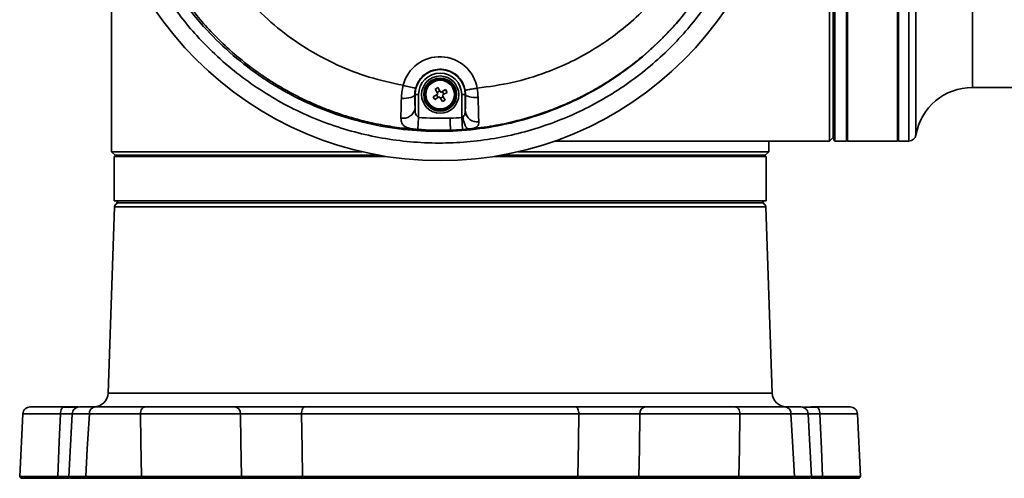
# Model space of a CAD drawing. Header units: millimetres. Extents: x 8 to 345, y 77 to 290.
# Tile 19 of 30: x 285.81 to 291.97, y 133.46 to 136.33. Entities that reach past the tile are written whole.
import ezdxf

# ---------------------------------------------------------------- set-up
doc = ezdxf.new("R2010")
doc.units = ezdxf.units.MM

msp = doc.modelspace()

# ---------------------------------------------------------------- linework, layer by layer
at = {"color": 7, "linetype": 'Continuous', "lineweight": 35}
for p, q in [((290.901001, 135.57846), (290.901001, 139.632998)), ((290.907706, 139.639703), (290.907706, 135.571755)), ((290.97923, 135.571755), (290.97923, 139.639703)), ((290.985936, 135.571755), (290.985936, 139.639703)), ((291.298855, 135.571755), (291.298855, 139.639703)), ((291.30556, 139.639703), (291.30556, 135.571755)), ((291.370907, 135.571755), (291.370907, 139.639703)), ((291.414973, 139.60252), (291.414973, 135.608938)), ((291.768233, 135.907025), (291.768233, 139.304433)), ((290.89653, 137.605729), (290.89653, 135.594106)), ((290.874179, 135.571755), (290.874179, 137.505148)), ((286.381555, 136.954751), (286.381555, 135.504701)), ((288.438127, 135.881564), (288.423962, 135.906099)), ((291.768233, 135.907025), (306.108868, 135.907025)), ((288.279316, 135.862323), (288.280851, 135.862323)), ((288.280851, 135.774988), (288.280851, 135.862323)), ((288.280851, 135.862323), (288.303194, 135.862323)), ((288.303194, 135.862323), (288.303194, 135.72236)), ((288.418639, 135.86257), (288.394104, 135.848405)), ((288.394104, 135.848405), (288.403939, 135.831371)), ((288.403939, 135.831371), (288.428473, 135.845536)), ((288.406928, 135.896264), (288.421093, 135.871729)), ((288.424464, 135.843221), (288.414629, 135.860255)), ((288.418778, 135.875739), (288.435812, 135.885574)), ((288.437633, 135.843081), (288.451798, 135.818547)), ((288.456982, 135.848906), (288.439948, 135.839071)), ((288.471822, 135.893275), (288.447287, 135.87911)), ((288.451297, 135.881425), (288.461131, 135.864391)), ((288.468832, 135.828381), (288.454667, 135.852916)), ((288.457122, 135.862076), (288.481656, 135.876241)), ((288.481656, 135.876241), (288.471822, 135.893275)), ((288.59491, 135.862323), (288.572566, 135.862323)), ((288.572566, 135.721941), (288.572566, 135.862323)), ((288.596886, 135.862323), (288.594703, 135.889338)), ((288.59491, 135.862323), (288.59491, 135.757905)), ((288.596886, 135.862323), (288.59491, 135.862323)), ((288.297314, 135.644629), (288.302932, 135.71889)), ((288.572566, 135.721941), (288.580682, 135.725029)), ((288.578144, 135.643923), (288.572784, 135.718887)), ((290.89653, 135.672336), (290.901001, 135.672336)), ((288.616168, 135.647132), (288.578144, 135.643923)), ((290.874179, 135.571755), (290.89653, 135.594106)), ((289.155651, 135.571755), (290.874179, 135.571755)), ((290.494206, 135.504701), (290.494206, 135.571755)), ((290.901001, 135.57846), (290.907706, 135.571755)), ((290.907706, 135.571755), (290.97923, 135.571755)), ((290.97923, 135.571755), (290.985936, 135.57846)), ((290.985936, 135.571755), (291.298855, 135.571755)), ((291.298855, 135.57846), (291.30556, 135.571755)), ((291.30556, 135.571755), (291.370907, 135.571755)), ((286.381555, 135.504701), (286.403906, 135.482349)), ((286.381555, 135.504701), (287.950103, 135.504701)), ((286.398318, 135.475644), (286.398318, 135.196252)), ((288.098787, 135.475644), (286.398318, 135.475644)), ((286.403906, 135.482349), (286.403906, 135.475644)), ((288.059059, 135.482349), (286.403906, 135.482349)), ((289.282353, 135.475644), (288.776973, 135.475644)), ((290.471854, 135.482349), (288.816701, 135.482349)), ((288.925657, 135.504701), (290.494206, 135.504701)), ((290.477442, 135.475644), (289.282353, 135.475644)), ((290.471854, 135.482349), (290.494206, 135.504701)), ((290.471854, 135.475644), (290.471854, 135.482349)), ((290.477442, 135.196252), (290.477442, 135.475644)), ((289.282353, 135.196252), (286.398318, 135.196252)), ((286.426258, 135.196252), (286.415082, 135.185076)), ((286.415082, 135.185076), (286.415082, 135.179099)), ((290.460679, 135.185076), (286.415082, 135.185076)), ((290.477442, 135.196252), (289.282353, 135.196252)), ((290.460679, 135.185076), (290.449503, 135.196252)), ((290.460679, 135.179099), (290.460679, 135.185076)), ((286.400811, 135.159035), (286.360088, 133.992864)), ((290.474949, 135.159035), (286.400811, 135.159035)), ((290.515673, 133.992864), (290.474949, 135.159035)), ((286.360088, 133.992864), (290.515673, 133.992864)), ((286.277017, 133.906578), (286.591462, 133.906578)), ((287.587906, 133.906578), (289.287855, 133.906578)), ((290.284298, 133.906578), (290.598743, 133.906578)), ((290.757592, 133.906578), (290.792324, 133.906578)), ((290.796082, 133.905866), (290.760849, 133.905764)), ((285.82698, 133.864192), (285.807226, 133.470964)), ((285.828984, 133.864113), (285.828917, 133.864094)), ((286.135918, 133.864373), (286.114638, 133.468143)), ((286.56244, 133.863436), (286.243052, 133.863436)), ((289.305179, 133.863436), (287.570582, 133.863436)), ((290.632708, 133.863436), (290.31332, 133.863436)), ((290.761122, 133.468142), (290.739843, 133.864373)), ((291.046847, 133.864094), (291.046791, 133.864113)), ((291.068535, 133.470964), (291.04878, 133.864192)), ((286.049754, 133.459551), (286.044884, 133.470795)), ((286.114786, 133.470914), (286.125193, 133.459551)), ((286.220019, 133.47072), (286.568386, 133.47072)), ((286.227982, 133.459551), (286.220019, 133.47072)), ((286.575099, 133.459551), (286.227982, 133.459551)), ((286.575099, 133.459551), (286.568386, 133.47072)), ((287.186148, 133.459551), (287.19402, 133.470795)), ((287.575689, 133.47072), (289.300071, 133.47072)), ((287.57968, 133.459551), (287.575689, 133.47072)), ((289.296081, 133.459551), (287.57968, 133.459551)), ((289.296081, 133.459551), (289.300071, 133.47072)), ((289.681741, 133.470795), (289.689613, 133.459551)), ((290.307374, 133.47072), (290.300662, 133.459551)), ((290.647778, 133.459551), (290.300662, 133.459551)), ((290.307374, 133.47072), (290.655742, 133.47072)), ((290.655742, 133.47072), (290.647778, 133.459551)), ((290.750568, 133.459551), (290.760974, 133.470914)), ((290.830876, 133.470795), (290.826007, 133.459551))]:
    msp.add_line(p, q, dxfattribs=at)
at = {"color": 7, "linetype": 'Continuous', "lineweight": 35, "flags": 128}
for points in [[(288.195137, 135.838306), (288.210969, 135.838549), (288.226397, 135.839766), (288.240789, 135.841907), (288.253555, 135.844885), (288.264171, 135.848578), (288.272203, 135.852834), (288.277321, 135.857479), (288.279316, 135.862323)], [(288.596886, 135.862323), (288.59872, 135.85874), (288.603391, 135.85529), (288.610725, 135.852101), (288.62045, 135.849292), (288.632205, 135.846968), (288.645553, 135.845213), (288.659997, 135.844094), (288.675003, 135.843652)], [(286.062318, 133.86377), (286.062873, 133.872217), (286.064175, 133.880287), (286.066179, 133.887687), (286.06881, 133.894148), (286.071974, 133.899435), (286.075555, 133.903355), (286.079423, 133.905765), (286.083436, 133.906578)], [(286.56244, 133.863436), (286.563167, 133.871932), (286.564933, 133.880058), (286.567674, 133.887516), (286.57129, 133.894032), (286.575646, 133.899366), (286.580584, 133.903323), (286.585921, 133.905757), (286.591462, 133.906578)], [(287.570582, 133.863436), (287.571016, 133.871932), (287.57207, 133.880058), (287.573706, 133.887516), (287.575864, 133.894032), (287.578465, 133.899366), (287.581412, 133.903323), (287.584598, 133.905757), (287.587906, 133.906578)], [(289.305179, 133.863436), (289.304745, 133.871932), (289.303691, 133.880058), (289.302054, 133.887516), (289.299896, 133.894032), (289.297296, 133.899366), (289.294348, 133.903323), (289.291162, 133.905757), (289.287855, 133.906578)], [(290.31332, 133.863436), (290.312594, 133.871932), (290.310827, 133.880058), (290.308086, 133.887516), (290.304471, 133.894032), (290.300114, 133.899366), (290.295177, 133.903323), (290.289839, 133.905757), (290.284298, 133.906578)], [(290.813442, 133.86377), (290.812888, 133.872217), (290.811585, 133.880287), (290.809582, 133.887687), (290.80695, 133.894148), (290.803786, 133.899435), (290.800206, 133.903355), (290.796338, 133.905765), (290.792324, 133.906578)], [(286.044884, 133.470795), (286.054637, 133.690862), (286.062318, 133.86377)], [(286.243052, 133.863436), (286.230137, 133.643516), (286.220019, 133.47072)], [(286.568386, 133.47072), (286.565051, 133.690642), (286.56244, 133.863436)], [(287.19402, 133.470795), (287.191005, 133.690862), (287.188642, 133.86377)], [(287.570582, 133.863436), (287.57344, 133.643515), (287.575689, 133.47072)], [(289.300071, 133.47072), (289.302933, 133.690641), (289.305179, 133.863436)], [(289.687118, 133.86377), (289.68411, 133.643705), (289.681741, 133.470795)], [(290.31332, 133.863436), (290.309996, 133.643516), (290.307374, 133.47072)], [(290.655742, 133.47072), (290.64286, 133.690642), (290.632708, 133.863436)], [(290.813442, 133.86377), (290.823216, 133.643705), (290.830876, 133.470795)]]:
    msp.add_lwpolyline(points, dxfattribs=at)
at = {"color": 7, "linetype": 'Continuous', "lineweight": 35}
for centre, radius in [((288.43788, 137.605729), 2.156907), ((288.43788, 135.862323), 0.116543), ((288.43788, 135.862323), 0.103132), ((288.43788, 135.862323), 0.096427), ((288.43788, 135.862323), 0.089405)]:
    msp.add_circle(centre, radius, dxfattribs=at)
for centre, radius, start, end in [((288.435995, 135.862323), 0.237175, 9.7762745, 165.7676778), ((288.43788, 135.862323), 0.15703, 0, 180), ((288.43788, 135.862323), 0.134686, 0, 180), ((289.044492, 139.144778), 3.331349, 255.4238686, 256.8030771), ((291.768233, 135.548658), 0.358367, 90, 170.316412), ((288.20721, 135.78899), 0.07496, 258.7486818, 349.2342999), ((288.43788, 137.605729), 1.891659, 265.8509599, 271.8793388), ((288.43788, 137.605729), 1.891659, 271.8793388, 274.1400635), ((288.669685, 135.766426), 0.075259, 186.5010881, 277.4234047), ((288.43788, 137.605729), 1.966814, 271.8794634, 274.089537), ((291.370907, 135.616458), 0.044703, 270, 350.316412), ((286.423149, 135.158255), 0.022351, 111.1571044, 178), ((290.452611, 135.158255), 0.022351, 2, 68.8428956), ((286.270737, 133.995984), 0.089405, 270, 358), ((290.605024, 133.995984), 0.089405, 182, 270), ((286.282931, 133.866982), 0.040036, 98.4940854, 185.0814942), ((287.148962, 133.867216), 0.039829, 355.0365674, 81.2121613), ((289.726798, 133.867216), 0.039829, 98.7878387, 184.9634326), ((290.59283, 133.866982), 0.040036, 354.9185058, 81.5059146)]:
    msp.add_arc(centre, radius, start, end, dxfattribs=at)
for points, knots in [([(288.502414, 135.639974), (288.496059, 135.639776), (288.483281, 135.639379), (288.464004, 135.639018), (288.40623, 135.638467), (288.312214, 135.641272), (288.185472, 135.653537), (288.067596, 135.67248), (287.959394, 135.696429), (287.860897, 135.723898), (287.772016, 135.753527), (287.69253, 135.784102), (287.6194, 135.815742), (287.550311, 135.848899), (287.483151, 135.884412), (287.418505, 135.921829), (287.356394, 135.960973), (287.27094, 136.01935), (287.1668, 136.100103), (287.054317, 136.203154), (286.957191, 136.306406), (286.873092, 136.408944), (286.797257, 136.515163), (286.729757, 136.624206), (286.670503, 136.735377), (286.614115, 136.859549), (286.563126, 136.997387), (286.520539, 137.149046), (286.490531, 137.301585), (286.472814, 137.453904), (286.467385, 137.595082), (286.471369, 137.726257), (286.482715, 137.849053), (286.49976, 137.957443), (286.519452, 138.05058), (286.539107, 138.127989), (286.56234, 138.205939), (286.589289, 138.284243), (286.619508, 138.361242), (286.653147, 138.437375), (286.690465, 138.513049), (286.732657, 138.589931), (286.777935, 138.664219), (286.826177, 138.736046), (286.878234, 138.806802), (286.921765, 138.860589), (286.953997, 138.897996), (286.971828, 138.918133), (286.990337, 138.938461), (287.009538, 138.958961), (287.029446, 138.979609), (287.049236, 138.999539), (287.072274, 139.022094), (287.102169, 139.050374), (287.143729, 139.087788), (287.190432, 139.127187), (287.248611, 139.173131), (287.314571, 139.221209), (287.387572, 139.269251), (287.455446, 139.309903), (287.517077, 139.343809), (287.576589, 139.373903), (287.633751, 139.400478), (287.727134, 139.440436), (287.856435, 139.486357), (288.027068, 139.531448), (288.141358, 139.548317), (288.199679, 139.556924)], [0, 0, 0, 0, 0.00317578, 0.00638585, 0.0096302, 0.03203613, 0.05332513, 0.07319011, 0.09163069, 0.10864654, 0.12423737, 0.13840288, 0.15116292, 0.16401722, 0.17665839, 0.18908639, 0.20130122, 0.21330286, 0.24074225, 0.26699771, 0.28936148, 0.31142977, 0.33311925, 0.35442999, 0.37536207, 0.39591561, 0.422409, 0.44857443, 0.47438769, 0.49984921, 0.52495941, 0.54476056, 0.56524538, 0.58641624, 0.59945051, 0.612733, 0.6262641, 0.64004415, 0.65407348, 0.66756915, 0.68162218, 0.69623269, 0.71140074, 0.72511454, 0.7395021, 0.75533957, 0.75972747, 0.76421483, 0.76880164, 0.77348789, 0.77827358, 0.7831587, 0.78754667, 0.79441341, 0.80375859, 0.81553802, 0.82499571, 0.84086652, 0.85638129, 0.86872259, 0.88045307, 0.89157287, 0.90208212, 0.91198096, 0.94236708, 0.97059118, 1, 1, 1, 1]), ([(287.120566, 136.599986), (287.142679, 136.570627), (287.186949, 136.511851), (287.284302, 136.402488), (287.418016, 136.277449), (287.596498, 136.149402), (287.789513, 136.046049), (287.993349, 135.96633), (288.135071, 135.935889), (288.206101, 135.920633)], [0, 0, 0, 0, 0.08400624, 0.16817958, 0.33447484, 0.50150814, 0.66895313, 0.83408215, 1, 1, 1, 1]), ([(286.776811, 136.525085), (286.804891, 136.484168), (286.861051, 136.402334), (286.974154, 136.267009), (287.118858, 136.123251), (287.300559, 135.980914), (287.497107, 135.860421), (287.706446, 135.764284), (287.925405, 135.692869), (288.149675, 135.64736), (288.376415, 135.628661), (288.602703, 135.635669), (288.824848, 135.667945), (289.040055, 135.725141), (289.246121, 135.805118), (289.440663, 135.906668), (289.621311, 136.028599), (289.786326, 136.168533), (289.917601, 136.305341), (289.989068, 136.398171), (290.016306, 136.433551)], [0, 0, 0, 0, 0.03857647, 0.07715355, 0.13745287, 0.19796141, 0.25827227, 0.319064, 0.38005508, 0.44085309, 0.50079969, 0.56093049, 0.62087608, 0.67912032, 0.73753566, 0.79577334, 0.85221261, 0.90881604, 0.96524644, 1, 1, 1, 1]), ([(288.669725, 135.902595), (288.743039, 135.912496), (288.889851, 135.932322), (289.086599, 135.992906), (289.259749, 136.066897), (289.410035, 136.150102), (289.551377, 136.248139), (289.696267, 136.370075), (289.78333, 136.468824), (289.83238, 136.524458)], [0, 0, 0, 0, 0.163883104, 0.328173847, 0.454647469, 0.581139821, 0.708439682, 0.835738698, 1, 1, 1, 1]), ([(290.085502, 136.398895), (290.057658, 136.362295), (289.996286, 136.281622), (289.890456, 136.166397), (289.768744, 136.052389), (289.637101, 135.948254), (289.496238, 135.854449), (289.348117, 135.772679), (289.192391, 135.702731), (289.030201, 135.645694), (288.862354, 135.602123), (288.691392, 135.57296), (288.516862, 135.558151), (288.340116, 135.558437), (288.163066, 135.574101), (287.98859, 135.604997), (287.816168, 135.651053), (287.646536, 135.712789), (287.482973, 135.789314), (287.328205, 135.879118), (287.181546, 135.982025), (287.042677, 136.09897), (286.920291, 136.222654), (286.813733, 136.348485), (286.754649, 136.433637), (286.72502, 136.476337)], [0, 0, 0, 0, 0.03453198, 0.07611284, 0.11769444, 0.16039971, 0.20310574, 0.24608926, 0.28907341, 0.33322907, 0.37738522, 0.42171662, 0.46604825, 0.51162905, 0.5572098, 0.60227903, 0.64734791, 0.6937504, 0.74015217, 0.78498577, 0.82981853, 0.87604011, 0.92226057, 0.96101707, 1, 1, 1, 1]), ([(290.004166, 136.418837), (289.990844, 136.401578), (289.964064, 136.366885), (289.921511, 136.316335), (289.87696, 136.26666), (289.80034, 136.186974), (289.682636, 136.07996), (289.560907, 135.990515), (289.477086, 135.936912), (289.439703, 135.914154), (289.401351, 135.891967), (289.362029, 135.870394), (289.321742, 135.849479), (289.280492, 135.829266), (289.238286, 135.8098), (289.183849, 135.786244), (289.111376, 135.757725), (289.014647, 135.724832), (288.89914, 135.692858), (288.764501, 135.664173), (288.66754, 135.653034), (288.616129, 135.647128)], [0, 0, 0, 0, 0.03998945, 0.08038267, 0.12117982, 0.16238105, 0.28316644, 0.41255857, 0.43899971, 0.46577357, 0.4928802, 0.52031962, 0.54809188, 0.57619702, 0.60463505, 0.63340603, 0.6850779, 0.74757266, 0.82089084, 0.90503305, 1, 1, 1, 1]), ([(288.594703, 135.889338), (288.589936, 135.906645), (288.580404, 135.94126), (288.54535, 135.983476), (288.499464, 136.012277), (288.446317, 136.024123), (288.392211, 136.017758), (288.343588, 135.993748), (288.303461, 135.954373), (288.290593, 135.919441), (288.28395, 135.901406)], [0, 0, 0, 0, 0.12380969, 0.24762556, 0.37151892, 0.49550423, 0.61955572, 0.74361855, 0.86763277, 1, 1, 1, 1]), ([(288.195137, 135.838306), (288.195976, 135.851655), (288.197681, 135.878797), (288.202884, 135.906701), (288.206104, 135.920651), (288.206105, 135.920652)], [0, 0, 0, 0, 0.49179444, 0.99998413, 1, 1, 1, 1]), ([(288.28395, 135.901406), (288.28214, 135.892465), (288.279417, 135.879012), (288.279342, 135.866514), (288.279316, 135.862323)], [0, 0, 0, 0, 0.66462358, 1, 1, 1, 1]), ([(288.423962, 135.906099), (288.421081, 135.904533), (288.415318, 135.901402), (288.409725, 135.897977), (288.406928, 135.896264)], [0, 0, 0, 0, 0.50000004, 1, 1, 1, 1]), ([(288.594703, 135.889338), (288.596032, 135.889611), (288.598692, 135.890156), (288.616038, 135.893255), (288.640519, 135.897549), (288.65999, 135.900913), (288.669726, 135.902595)], [0, 0, 0, 0, 0.25000004, 0.50000006, 0.75000004, 1, 1, 1, 1]), ([(288.669722, 135.902614), (288.669723, 135.902614), (288.672639, 135.882956), (288.673821, 135.863304), (288.675003, 135.843652)], [0, 0, 0, 0, 0.00002249, 1, 1, 1, 1]), ([(288.192584, 135.71547), (288.192623, 135.725575), (288.192704, 135.746079), (288.193464, 135.787084), (288.194533, 135.819814), (288.195137, 135.838306)], [0, 0, 0, 0, 0.29709368, 0.60285511, 1, 1, 1, 1]), ([(288.279316, 135.862323), (288.279451, 135.84904), (288.279787, 135.815717), (288.280451, 135.790284), (288.280851, 135.774988)], [0, 0, 0, 0, 0.398587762, 1, 1, 1, 1]), ([(288.418639, 135.86257), (288.41925, 135.863007), (288.420473, 135.863881), (288.421636, 135.865871), (288.422106, 135.868083), (288.421876, 135.870128), (288.421322, 135.871261), (288.421093, 135.871729)], [0, 0, 0, 0, 0.213613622, 0.427296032, 0.639458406, 0.850959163, 1, 1, 1, 1]), ([(288.437633, 135.843081), (288.437196, 135.843693), (288.436322, 135.844915), (288.434332, 135.846079), (288.43212, 135.846549), (288.430075, 135.846319), (288.428942, 135.845765), (288.428473, 135.845536)], [0, 0, 0, 0, 0.21361365, 0.42729606, 0.63945843, 0.85095919, 1, 1, 1, 1]), ([(288.438127, 135.881564), (288.438564, 135.880953), (288.439438, 135.87973), (288.441429, 135.878566), (288.443641, 135.878097), (288.445686, 135.878326), (288.446819, 135.878881), (288.447287, 135.87911)], [0, 0, 0, 0, 0.21361366, 0.42729609, 0.63945848, 0.85095926, 1, 1, 1, 1]), ([(288.457122, 135.862076), (288.45651, 135.861639), (288.455287, 135.860765), (288.454124, 135.858774), (288.453654, 135.856562), (288.453884, 135.854517), (288.454438, 135.853384), (288.454667, 135.852916)], [0, 0, 0, 0, 0.213613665, 0.427296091, 0.639458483, 0.850959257, 1, 1, 1, 1]), ([(288.59491, 135.757905), (288.595028, 135.760929), (288.595562, 135.77465), (288.596379, 135.807565), (288.596717, 135.844069), (288.596886, 135.862323)], [0, 0, 0, 0, 0.12382251, 0.56188331, 1, 1, 1, 1]), ([(288.675003, 135.843652), (288.675802, 135.817063), (288.6774, 135.763918), (288.67874, 135.716069), (288.679287, 135.696181), (288.679408, 135.691798)], [0, 0, 0, 0, 0.43840482, 0.87624668, 1, 1, 1, 1]), ([(288.451798, 135.818547), (288.45468, 135.820112), (288.460443, 135.823243), (288.466036, 135.826668), (288.468832, 135.828381)], [0, 0, 0, 0, 0.49999997, 1, 1, 1, 1]), ([(288.297314, 135.644629), (288.290462, 135.64523), (288.271288, 135.646912), (288.241465, 135.651806), (288.213416, 135.662825), (288.1954, 135.682708), (288.193534, 135.704412), (288.192584, 135.71547)], [0, 0, 0, 0, 0.09894009, 0.27684678, 0.48177768, 0.73598556, 1, 1, 1, 1]), ([(288.280851, 135.774988), (288.281044, 135.767471), (288.281381, 135.75432), (288.284755, 135.738457), (288.290938, 135.728904), (288.297563, 135.724483), (288.301732, 135.722911), (288.303194, 135.72236)], [0, 0, 0, 0, 0.3577153, 0.62589093, 0.7964486, 0.92860099, 1, 1, 1, 1]), ([(288.303194, 135.72236), (288.303147, 135.722286), (288.302429, 135.72117), (288.301698, 135.720062), (288.301017, 135.719028)], [0, 0, 0, 0, 0.06643353, 1, 1, 1, 1]), ([(288.502386, 135.639973), (288.502342, 135.641298), (288.502254, 135.643949), (288.501658, 135.662097), (288.500843, 135.686891), (288.500214, 135.706024), (288.499917, 135.715088)], [0, 0, 0, 0, 0.25639766, 0.51279532, 0.76919297, 1, 1, 1, 1]), ([(288.574448, 135.719006), (288.573867, 135.719909), (288.573238, 135.720887), (288.572613, 135.721867), (288.572566, 135.721941)], [0, 0, 0, 0, 0.92414961, 1, 1, 1, 1]), ([(288.580679, 135.725035), (288.582758, 135.726066), (288.587527, 135.728432), (288.59238, 135.735314), (288.594555, 135.745685), (288.594791, 135.753807), (288.59491, 135.757905)], [0, 0, 0, 0, 0.17423703, 0.39985869, 0.69720523, 1, 1, 1, 1]), ([(288.58068, 135.725028), (288.581993, 135.714711), (288.584618, 135.694078), (288.593521, 135.668154), (288.604605, 135.650206), (288.612314, 135.648157), (288.616168, 135.647132)], [0, 0, 0, 0, 0.25000013, 0.50000017, 0.75000013, 1, 1, 1, 1]), ([(288.679408, 135.691798), (288.679105, 135.685662), (288.678429, 135.671976), (288.66774, 135.658467), (288.646771, 135.650777), (288.626382, 135.648163), (288.616168, 135.64714), (288.616168, 135.64714)], [0, 0, 0, 0, 0.23172773, 0.5169041, 0.78350805, 0.99999163, 1, 1, 1, 1]), ([(288.502386, 135.639975), (288.502385, 135.639975), (288.450231, 135.638285), (288.381715, 135.638748), (288.313486, 135.643503), (288.297314, 135.644629)], [0, 0, 0, 0, 0.00000653, 0.76298077, 1, 1, 1, 1]), ([(285.873155, 133.906578), (285.867467, 133.906), (285.855708, 133.904805), (285.840329, 133.895), (285.82951, 133.880571), (285.827741, 133.869512), (285.826878, 133.864124)], [0, 0, 0, 0, 0.24024861, 0.49666463, 0.75475816, 1, 1, 1, 1]), ([(285.874526, 133.906578), (285.873561, 133.906578), (285.867695, 133.906578), (285.875524, 133.906578), (285.899264, 133.906578), (285.943986, 133.906578), (286.005378, 133.906578), (286.057444, 133.906578), (286.083436, 133.906578)], [0, 0, 0, 0, 0.0369445, 0.22461157, 0.41156348, 0.60757656, 0.80409135, 1, 1, 1, 1]), ([(286.167801, 133.904102), (286.161766, 133.904362), (286.138205, 133.905378), (286.104643, 133.905658), (286.079678, 133.905866)], [0, 0, 0, 0, 0.25613401, 1, 1, 1, 1]), ([(286.083436, 133.906578), (286.10931, 133.906578), (286.142692, 133.906578), (286.16729, 133.906578), (286.172824, 133.906578)], [0, 0, 0, 0, 0.77505271, 1, 1, 1, 1]), ([(286.181578, 133.906578), (286.175991, 133.906002), (286.164425, 133.904808), (286.149297, 133.895075), (286.13859, 133.880763), (286.136787, 133.869668), (286.135911, 133.864278)], [0, 0, 0, 0, 0.24022956, 0.4973674, 0.75583917, 1, 1, 1, 1]), ([(286.183831, 133.906578), (286.182427, 133.906578), (286.177521, 133.906578), (286.190647, 133.906578), (286.221789, 133.906578), (286.258627, 133.906578), (286.277017, 133.906578)], [0, 0, 0, 0, 0.117878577, 0.411714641, 0.706311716, 1, 1, 1, 1]), ([(286.591462, 133.906578), (286.615017, 133.906578), (286.661957, 133.906578), (286.744759, 133.906578), (286.831575, 133.906578), (286.921108, 133.906578), (287.00835, 133.906578), (287.089977, 133.906578), (287.133379, 133.906578), (287.155047, 133.906578)], [0, 0, 0, 0, 0.14072308, 0.28043332, 0.42065263, 0.56033758, 0.70679278, 0.85362283, 1, 1, 1, 1]), ([(287.155047, 133.906578), (287.175954, 133.906578), (287.21783, 133.906578), (287.296887, 133.906578), (287.387464, 133.906578), (287.488281, 133.906578), (287.554626, 133.906578), (287.587906, 133.906578)], [0, 0, 0, 0, 0.18636148, 0.37328095, 0.55985518, 0.77922001, 1, 1, 1, 1]), ([(289.287855, 133.906578), (289.315778, 133.906578), (289.371708, 133.906578), (289.461248, 133.906578), (289.553597, 133.906578), (289.645511, 133.906578), (289.695592, 133.906578), (289.720713, 133.906578)], [0, 0, 0, 0, 0.18636242, 0.37328267, 0.55985344, 0.77921743, 1, 1, 1, 1]), ([(289.720713, 133.906578), (289.741484, 133.906578), (289.782873, 133.906578), (289.860241, 133.906578), (289.944099, 133.906578), (290.033442, 133.906578), (290.123417, 133.906578), (290.210551, 133.906578), (290.259741, 133.906578), (290.284298, 133.906578)], [0, 0, 0, 0, 0.14072753, 0.28043284, 0.4206522, 0.56033977, 0.7067913, 0.85362213, 1, 1, 1, 1]), ([(290.598743, 133.906578), (290.616465, 133.906578), (290.651782, 133.906578), (290.682988, 133.906578), (290.69755, 133.906578), (290.693354, 133.906578), (290.691834, 133.906578)], [0, 0, 0, 0, 0.28128377, 0.56054304, 0.84081984, 1, 1, 1, 1]), ([(290.739854, 133.864278), (290.738977, 133.869668), (290.737172, 133.880765), (290.726458, 133.895077), (290.711321, 133.90481), (290.699752, 133.906002), (290.694162, 133.906578)], [0, 0, 0, 0, 0.24404738, 0.5024658, 0.75963049, 1, 1, 1, 1]), ([(290.760849, 133.905764), (290.753257, 133.905754), (290.730647, 133.905724), (290.713408, 133.905396), (290.701958, 133.905178)], [0, 0, 0, 0, 0.33575082, 1, 1, 1, 1]), ([(290.792324, 133.906578), (290.817346, 133.906578), (290.867207, 133.906578), (290.926864, 133.906578), (290.972037, 133.906578), (290.998471, 133.906578), (291.008203, 133.906578), (291.001858, 133.906578), (291.000412, 133.906578)], [0, 0, 0, 0, 0.18764097, 0.37391894, 0.56088232, 0.74713665, 0.94240978, 1, 1, 1, 1]), ([(291.048887, 133.864124), (291.048025, 133.869513), (291.046257, 133.880574), (291.03543, 133.895004), (291.020034, 133.904808), (291.008268, 133.906001), (291.002573, 133.906578)], [0, 0, 0, 0, 0.245052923, 0.503041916, 0.759495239, 1, 1, 1, 1]), ([(286.062318, 133.86377), (286.037565, 133.863863), (285.987991, 133.864048), (285.926691, 133.864224), (285.87764, 133.864318), (285.844581, 133.864315), (285.827646, 133.864247), (285.828634, 133.864148), (285.828984, 133.864113)], [0, 0, 0, 0, 0.18028831, 0.36107407, 0.54094713, 0.72187187, 0.90181039, 1, 1, 1, 1]), ([(286.135896, 133.863969), (286.126298, 133.86395), (286.104033, 133.863907), (286.077445, 133.86382), (286.062318, 133.86377)], [0, 0, 0, 0, 0.43107199, 1, 1, 1, 1]), ([(286.243052, 133.863436), (286.225442, 133.863551), (286.190172, 133.863783), (286.156229, 133.86404), (286.13747, 133.864209), (286.137781, 133.864251), (286.137901, 133.864267)], [0, 0, 0, 0, 0.27552717, 0.5518146, 0.82671229, 1, 1, 1, 1]), ([(287.188642, 133.86377), (287.168326, 133.863863), (287.127638, 133.864048), (287.052897, 133.864224), (286.971414, 133.864318), (286.885337, 133.864317), (286.797914, 133.864225), (286.712821, 133.864044), (286.632017, 133.863784), (286.585673, 133.863552), (286.56244, 133.863436)], [0, 0, 0, 0, 0.12482075, 0.24998589, 0.37451915, 0.49978052, 0.62435909, 0.749462, 0.87440056, 1, 1, 1, 1]), ([(287.570582, 133.863436), (287.554139, 133.863509), (287.521244, 133.863656), (287.469213, 133.863822), (287.416732, 133.863943), (287.364911, 133.864013), (287.31482, 133.864032), (287.267981, 133.863998), (287.224857, 133.863915), (287.200722, 133.863819), (287.188642, 133.86377)], [0, 0, 0, 0, 0.12543503, 0.25094648, 0.37538224, 0.50069857, 0.62521382, 0.75038133, 0.87506568, 1, 1, 1, 1]), ([(289.687118, 133.86377), (289.674988, 133.863819), (289.650722, 133.863915), (289.607491, 133.863998), (289.560518, 133.864032), (289.510503, 133.864013), (289.458574, 133.863942), (289.406213, 133.863821), (289.354276, 133.863655), (289.321555, 133.863509), (289.305179, 133.863436)], [0, 0, 0, 0, 0.12542789, 0.25093126, 0.3753601, 0.50067639, 0.62519066, 0.75036457, 0.87505551, 1, 1, 1, 1]), ([(290.31332, 133.863436), (290.290239, 133.863551), (290.244014, 133.863783), (290.163489, 133.864042), (290.078353, 133.864224), (289.991058, 133.864317), (289.904839, 133.864318), (289.823382, 133.864225), (289.748366, 133.864049), (289.707571, 133.863863), (289.687118, 133.86377)], [0, 0, 0, 0, 0.12481468, 0.24997376, 0.37450328, 0.4997638, 0.62434017, 0.74945039, 0.87438948, 1, 1, 1, 1]), ([(290.737869, 133.864267), (290.738002, 133.864251), (290.738352, 133.86421), (290.719717, 133.864041), (290.68576, 133.863785), (290.650423, 133.863552), (290.632708, 133.863436)], [0, 0, 0, 0, 0.1707699, 0.44693551, 0.7227383, 1, 1, 1, 1]), ([(290.813442, 133.86377), (290.798254, 133.86382), (290.771656, 133.863907), (290.749408, 133.86395), (290.739865, 133.863969)], [0, 0, 0, 0, 0.57101801, 1, 1, 1, 1]), ([(291.046791, 133.864113), (291.047145, 133.864148), (291.048167, 133.864246), (291.031362, 133.864314), (290.998362, 133.864318), (290.949444, 133.864225), (290.888026, 133.864049), (290.838348, 133.863863), (290.813442, 133.86377)], [0, 0, 0, 0, 0.09614769, 0.27715106, 0.45716582, 0.63795199, 0.81849089, 1, 1, 1, 1]), ([(285.807125, 133.470878), (285.80886, 133.46899), (285.81233, 133.465214), (285.815799, 133.461439), (285.817534, 133.459551)], [0, 0, 0, 0, 0.499999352, 1, 1, 1, 1]), ([(285.809199, 133.470875), (285.80892, 133.470884), (285.808159, 133.470907), (285.825639, 133.470923), (285.859214, 133.470923), (285.908674, 133.470901), (285.970325, 133.47086), (286.020054, 133.470817), (286.044884, 133.470795)], [0, 0, 0, 0, 0.1030497, 0.28201307, 0.46195998, 0.64086214, 0.82067486, 1, 1, 1, 1]), ([(286.049754, 133.459551), (286.025501, 133.459551), (285.97693, 133.459551), (285.916715, 133.459551), (285.868406, 133.459551), (285.835615, 133.459551), (285.818549, 133.459551), (285.819291, 133.459551), (285.819561, 133.459551)], [0, 0, 0, 0, 0.17938498, 0.35925575, 0.53821435, 0.71821756, 0.89723737, 1, 1, 1, 1]), ([(286.044884, 133.470795), (286.060099, 133.470807), (286.08528, 133.470826), (286.106417, 133.470836), (286.114783, 133.47084)], [0, 0, 0, 0, 0.60421943, 1, 1, 1, 1]), ([(286.119359, 133.459551), (286.111523, 133.459551), (286.0905, 133.459551), (286.065461, 133.459551), (286.049754, 133.459551)], [0, 0, 0, 0, 0.37271703, 1, 1, 1, 1]), ([(286.116837, 133.470911), (286.116632, 133.470908), (286.116083, 133.470898), (286.134239, 133.47086), (286.167612, 133.4708), (286.202566, 133.470747), (286.220019, 133.47072)], [0, 0, 0, 0, 0.16570763, 0.44311655, 0.72193547, 1, 1, 1, 1]), ([(286.227982, 133.459551), (286.210935, 133.459551), (286.176795, 133.459551), (286.144188, 133.459551), (286.126426, 133.459551), (286.126975, 133.459551), (286.127182, 133.459551)], [0, 0, 0, 0, 0.277443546, 0.555636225, 0.832419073, 1, 1, 1, 1]), ([(286.568386, 133.47072), (286.591726, 133.470747), (286.638278, 133.4708), (286.719264, 133.47086), (286.804431, 133.470902), (286.891818, 133.470923), (286.977754, 133.470923), (287.058997, 133.470901), (287.13342, 133.47086), (287.173838, 133.470817), (287.19402, 133.470795)], [0, 0, 0, 0, 0.12561296, 0.25054856, 0.37565369, 0.50022594, 0.62548281, 0.75001246, 0.87517593, 1, 1, 1, 1]), ([(287.186148, 133.459551), (287.166437, 133.459551), (287.126961, 133.459551), (287.054274, 133.459551), (286.974925, 133.459551), (286.890992, 133.459551), (286.805642, 133.459551), (286.72246, 133.459551), (286.643362, 133.459551), (286.597894, 133.459551), (286.575099, 133.459551)], [0, 0, 0, 0, 0.12482512, 0.24998827, 0.3745167, 0.49977201, 0.62434303, 0.7494478, 0.87438441, 1, 1, 1, 1]), ([(287.57968, 133.459551), (287.562685, 133.459551), (287.528684, 133.459551), (287.474961, 133.459551), (287.420812, 133.459551), (287.36739, 133.459551), (287.315799, 133.459551), (287.267608, 133.459551), (287.223289, 133.459551), (287.198536, 133.459551), (287.186148, 133.459551)], [0, 0, 0, 0, 0.12542055, 0.25092812, 0.37536568, 0.50068396, 0.62520689, 0.75037781, 0.87506681, 1, 1, 1, 1]), ([(287.19402, 133.470795), (287.206035, 133.470807), (287.230041, 133.470829), (287.273023, 133.470849), (287.319762, 133.470857), (287.369798, 133.470853), (287.421609, 133.470837), (287.474126, 133.470809), (287.526231, 133.470771), (287.559207, 133.470737), (287.575689, 133.47072)], [0, 0, 0, 0, 0.12493349, 0.2496219, 0.37479172, 0.49931349, 0.62463097, 0.74906848, 0.87457709, 1, 1, 1, 1]), ([(289.689613, 133.459551), (289.677173, 133.459551), (289.652286, 133.459551), (289.607858, 133.459551), (289.559527, 133.459551), (289.508014, 133.459551), (289.454481, 133.459551), (289.400456, 133.459551), (289.346829, 133.459551), (289.313008, 133.459551), (289.296081, 133.459551)], [0, 0, 0, 0, 0.125422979, 0.250930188, 0.375365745, 0.500685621, 0.625205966, 0.750378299, 0.875066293, 1, 1, 1, 1]), ([(289.300071, 133.47072), (289.316488, 133.470737), (289.34929, 133.470771), (289.401301, 133.470809), (289.453698, 133.470837), (289.505617, 133.470853), (289.555578, 133.470857), (289.602452, 133.470849), (289.64554, 133.470829), (289.669676, 133.470807), (289.681741, 133.470795)], [0, 0, 0, 0, 0.12493606, 0.2496251, 0.37479739, 0.49931694, 0.62463564, 0.74907011, 0.87457673, 1, 1, 1, 1]), ([(289.681741, 133.470795), (289.702059, 133.470817), (289.742584, 133.47086), (289.817281, 133.470901), (289.898499, 133.470923), (289.984577, 133.470923), (290.071836, 133.470902), (290.157049, 133.47086), (290.237754, 133.4708), (290.284189, 133.470747), (290.307374, 133.47072)], [0, 0, 0, 0, 0.1256187, 0.25055065, 0.37566001, 0.50022923, 0.62548625, 0.75001508, 0.87517686, 1, 1, 1, 1]), ([(290.300662, 133.459551), (290.278016, 133.459551), (290.232665, 133.459551), (290.15384, 133.459551), (290.070613, 133.459551), (289.985388, 133.459551), (289.901316, 133.459551), (289.821992, 133.459551), (289.749037, 133.459551), (289.709457, 133.459551), (289.689613, 133.459551)], [0, 0, 0, 0, 0.12482575, 0.24998855, 0.37451705, 0.49977282, 0.62434049, 0.74944862, 0.87438025, 1, 1, 1, 1]), ([(290.74859, 133.459551), (290.748807, 133.459551), (290.749391, 133.459551), (290.731749, 133.459551), (290.699131, 133.459551), (290.664927, 133.459551), (290.647778, 133.459551)], [0, 0, 0, 0, 0.16490935, 0.443019, 0.72075481, 1, 1, 1, 1]), ([(290.655742, 133.47072), (290.673299, 133.470747), (290.708318, 133.470801), (290.741703, 133.47086), (290.759738, 133.470898), (290.759153, 133.470908), (290.758937, 133.470911)], [0, 0, 0, 0, 0.27982627, 0.5581436, 0.83683857, 1, 1, 1, 1]), ([(290.826007, 133.459551), (290.810236, 133.459551), (290.785192, 133.459551), (290.764189, 133.459551), (290.756413, 133.459551)], [0, 0, 0, 0, 0.62972504, 1, 1, 1, 1]), ([(290.760977, 133.47084), (290.769289, 133.470836), (290.790409, 133.470826), (290.8156, 133.470807), (290.830876, 133.470795)], [0, 0, 0, 0, 0.39354995, 1, 1, 1, 1]), ([(291.056211, 133.459551), (291.056491, 133.459551), (291.057271, 133.459551), (291.04033, 133.459551), (291.007593, 133.459551), (290.959415, 133.459551), (290.899084, 133.459551), (290.85041, 133.459551), (290.826007, 133.459551)], [0, 0, 0, 0, 0.101096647, 0.281106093, 0.46012663, 0.639923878, 0.819467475, 1, 1, 1, 1]), ([(290.830876, 133.470795), (290.855861, 133.470817), (290.905695, 133.47086), (290.967464, 133.470901), (291.01679, 133.470923), (291.05031, 133.470923), (291.067663, 133.470907), (291.066862, 133.470884), (291.066573, 133.470875)], [0, 0, 0, 0, 0.180471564, 0.359956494, 0.539696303, 0.71866011, 0.898612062, 1, 1, 1, 1]), ([(291.058227, 133.459551), (291.059961, 133.461439), (291.063431, 133.465214), (291.0669, 133.46899), (291.068635, 133.470878)], [0, 0, 0, 0, 0.50000065, 1, 1, 1, 1])]:
    msp.add_open_spline(points, degree=3, knots=knots, dxfattribs=at)

doc.saveas('drawing.dxf')
